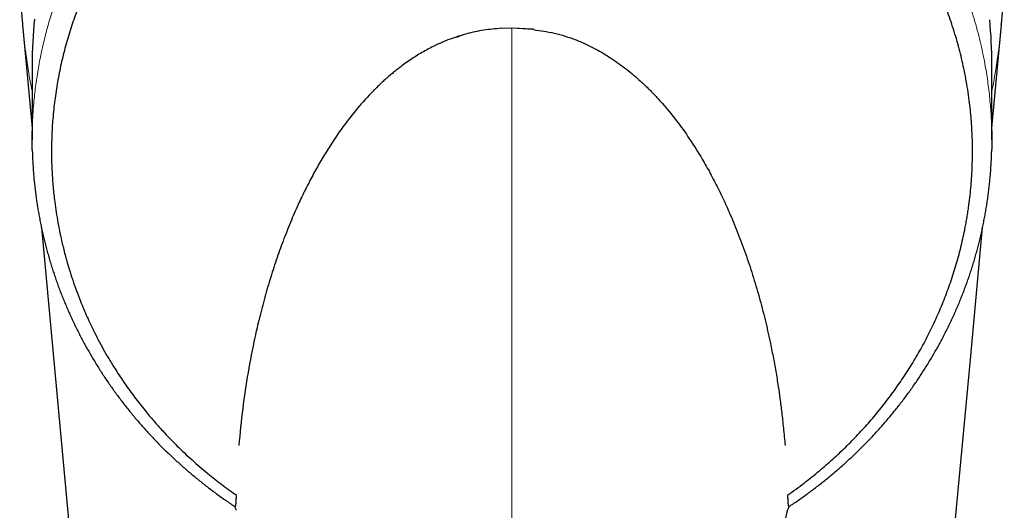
# Model space of a CAD drawing. Header units: millimetres. Extents: x 8 to 869, y 12 to 834.
# Tile 13 of 217: x 408 to 460, y 325 to 350. Entities that reach past the tile are written whole.
import ezdxf

# ---------------------------------------------------------------- set-up
doc = ezdxf.new("R2010")
doc.units = ezdxf.units.MM

msp = doc.modelspace()

# ---------------------------------------------------------------- linework, layer by layer
at = {"color": 7, "linetype": 'Continuous', "lineweight": 30}
for p, q in [((408.487, 350.134), (408.991, 344.701)), ((434.293, 349.975), (433.724, 349.952)), ((434.291, 349.975), (433.724, 349.952)), ((433.725, 349.952), (433.725, 349.952)), ((435.365, 349.889), (434.329, 349.972)), ((435.361, 349.914), (434.332, 349.975)), ((434.332, 349.975), (434.332, 349.975)), ((435.464, 349.902), (435.361, 349.914)), ((459.591, 344.701), (460.095, 350.134)), ((460.09, 350.134), (460.091, 350.152)), ((435.462, 349.879), (435.365, 349.889)), ((435.461, 349.878), (436.09, 349.791)), ((435.461, 349.878), (435.461, 349.878)), ((435.461, 349.878), (436.09, 349.791)), ((408.991, 348.061), (408.991, 344.079)), ((459.591, 344.079), (459.591, 348.061)), ((448.693, 327.976), (448.693, 327.976))]:
    msp.add_line(p, q, dxfattribs=at)
at = {"color": 252, "linetype": 'Continuous', "lineweight": 0}
for p, q in [((434.291, 261.119), (434.291, 349.975)), ((436.413, 349.723), (436.413, 349.752))]:
    msp.add_line(p, q, dxfattribs=at)
at = {"color": 7, "linetype": 'Continuous', "lineweight": 30, "flags": 128}
for points in [[(409.477, 339.463), (412.355, 308.475), (416.422, 264.668)], [(452.16, 264.668), (456.01, 306.128), (457.696, 324.294), (458.459, 332.506), (459.105, 339.467)]]:
    msp.add_lwpolyline(points, dxfattribs=at)
at = {"color": 7, "linetype": 'Continuous', "lineweight": 30}
for centre, start, end in [((433.803, 348.061), 174.488, 179.9999), ((434.779, 348.061), 0.0001, 5.4395)]:
    msp.add_arc(centre, 24.812, start, end, dxfattribs=at)
at = {"color": 252, "linetype": 'Continuous', "lineweight": 0}
for points, knots in [([(408.998, 344.539), (408.999, 344.636), (409.004, 344.93), (409.03, 345.419), (409.069, 345.958), (409.117, 346.448), (409.169, 346.889), (409.229, 347.329), (409.299, 347.769), (409.378, 348.208), (409.465, 348.646), (409.562, 349.084), (409.668, 349.521), (409.783, 349.956), (409.906, 350.39), (410.039, 350.823), (410.181, 351.254), (410.332, 351.683), (410.492, 352.111), (410.661, 352.536), (410.84, 352.959), (411.027, 353.38), (411.212, 353.774), (411.393, 354.142), (411.568, 354.484), (411.75, 354.824), (411.958, 355.198), (412.196, 355.606), (412.465, 356.046), (412.745, 356.482), (413.036, 356.913), (413.337, 357.339), (413.648, 357.759), (413.968, 358.172), (414.298, 358.578), (414.638, 358.979), (414.988, 359.374), (415.348, 359.763), (415.704, 360.13), (416.054, 360.477), (416.397, 360.805), (416.748, 361.127), (417.107, 361.443), (417.473, 361.754), (417.848, 362.059), (418.229, 362.358), (418.617, 362.651), (419.013, 362.937), (419.417, 363.217), (419.827, 363.49), (420.244, 363.756), (420.668, 364.015), (421.1, 364.267), (421.537, 364.511), (421.978, 364.746), (422.422, 364.972), (422.868, 365.189), (423.32, 365.397), (423.778, 365.598), (424.242, 365.791), (424.711, 365.975), (425.185, 366.151), (425.664, 366.319), (426.148, 366.478), (426.638, 366.628), (427.131, 366.77), (427.628, 366.902), (428.13, 367.025), (428.636, 367.138), (429.145, 367.242), (429.657, 367.336), (430.17, 367.421), (430.685, 367.495), (431.202, 367.56), (431.722, 367.614), (432.244, 367.659), (432.768, 367.694), (433.294, 367.718), (433.784, 367.732), (434.236, 367.736), (434.651, 367.734), (435.066, 367.725), (435.528, 367.708), (436.036, 367.681), (436.589, 367.639), (437.142, 367.586), (437.694, 367.522), (438.245, 367.446), (438.794, 367.359), (439.341, 367.261), (439.885, 367.151), (440.427, 367.031), (440.967, 366.899), (441.504, 366.755), (442.016, 366.607), (442.505, 366.455), (442.971, 366.301), (443.433, 366.138), (443.892, 365.967), (444.347, 365.788), (444.799, 365.6), (445.247, 365.404), (445.692, 365.199), (446.132, 364.986), (446.568, 364.765), (446.998, 364.536), (447.425, 364.3), (447.846, 364.055), (448.263, 363.802), (448.674, 363.542), (449.08, 363.275), (449.48, 363), (449.864, 362.724), (450.233, 362.449), (450.588, 362.176), (450.936, 361.896), (451.279, 361.611), (451.617, 361.319), (451.946, 361.025), (452.266, 360.728), (452.579, 360.428), (452.885, 360.123), (453.186, 359.813), (453.48, 359.498), (453.765, 359.182), (454.042, 358.865), (454.31, 358.546), (454.615, 358.17), (454.954, 357.734), (455.32, 357.236), (455.671, 356.733), (455.974, 356.271), (456.237, 355.853), (456.461, 355.479), (456.679, 355.101), (456.889, 354.72), (457.091, 354.335), (457.285, 353.95), (457.469, 353.565), (457.645, 353.18), (457.814, 352.793), (457.975, 352.403), (458.128, 352.01), (458.297, 351.555), (458.475, 351.036), (458.659, 350.452), (458.826, 349.864), (458.976, 349.275), (459.11, 348.685), (459.218, 348.14), (459.305, 347.638), (459.374, 347.18), (459.435, 346.721), (459.485, 346.26), (459.526, 345.798), (459.557, 345.334), (459.577, 344.929), (459.582, 344.677), (459.584, 344.58)], [0, 0, 0, 0, 0.004125, 0.012444, 0.020768, 0.027029, 0.033291, 0.039552, 0.04583, 0.052109, 0.058387, 0.064695, 0.071002, 0.07731, 0.083635, 0.089961, 0.096286, 0.102641, 0.108997, 0.115352, 0.121726, 0.1281, 0.134475, 0.139768, 0.145061, 0.150359, 0.155658, 0.1627, 0.169743, 0.176786, 0.183855, 0.190926, 0.197996, 0.20502, 0.212044, 0.219068, 0.226121, 0.233174, 0.240227, 0.246485, 0.252744, 0.259011, 0.265279, 0.27158, 0.277882, 0.284185, 0.290486, 0.296827, 0.30317, 0.309513, 0.315855, 0.322235, 0.328614, 0.335005, 0.341396, 0.347672, 0.353949, 0.360237, 0.366524, 0.37285, 0.379177, 0.385505, 0.391831, 0.398203, 0.404577, 0.41095, 0.417323, 0.423738, 0.430154, 0.436582, 0.44301, 0.449417, 0.455823, 0.462242, 0.468661, 0.475118, 0.481575, 0.488045, 0.494516, 0.499612, 0.504709, 0.509813, 0.514916, 0.521734, 0.528553, 0.535371, 0.542223, 0.549077, 0.555929, 0.56279, 0.569652, 0.576513, 0.583409, 0.590305, 0.5972, 0.603316, 0.609433, 0.615549, 0.621689, 0.627829, 0.633969, 0.640147, 0.646325, 0.652503, 0.658704, 0.664906, 0.671107, 0.677346, 0.683586, 0.689825, 0.696087, 0.70235, 0.708612, 0.714434, 0.720257, 0.726079, 0.731919, 0.737759, 0.743599, 0.749316, 0.755032, 0.760748, 0.76648, 0.772213, 0.777945, 0.783516, 0.789088, 0.79466, 0.803038, 0.811417, 0.819696, 0.82798, 0.833944, 0.839908, 0.845871, 0.851851, 0.857831, 0.863811, 0.86966, 0.87551, 0.881359, 0.887223, 0.893087, 0.898952, 0.907496, 0.91604, 0.924604, 0.933168, 0.941628, 0.950092, 0.956621, 0.96315, 0.969679, 0.976227, 0.982776, 0.989325, 0.995906, 1, 1, 1, 1]), ([(408.492, 350.138), (408.502, 350.009), (408.55, 349.403), (408.698, 348.324), (408.855, 347.291), (408.973, 346.739), (408.991, 346.656)], [0, 0, 0, 0, 0.109732, 0.519445, 0.927694, 1, 1, 1, 1]), ([(459.591, 346.663), (459.607, 346.737), (459.724, 347.283), (459.881, 348.312), (460.031, 349.397), (460.079, 350.006), (460.09, 350.134)], [0, 0, 0, 0, 0.063793, 0.476545, 0.889906, 1, 1, 1, 1])]:
    msp.add_open_spline(points, degree=3, knots=knots, dxfattribs=at)
at = {"color": 7, "linetype": 'Continuous', "lineweight": 30}
for points, knots in [([(448.837, 325.37), (448.981, 325.471), (449.268, 325.674), (449.69, 325.99), (450.104, 326.313), (450.495, 326.632), (450.864, 326.947), (451.212, 327.256), (451.553, 327.571), (451.887, 327.892), (452.215, 328.219), (452.536, 328.553), (452.851, 328.893), (453.159, 329.241), (453.46, 329.594), (453.754, 329.953), (454.041, 330.319), (454.321, 330.691), (454.592, 331.068), (454.856, 331.45), (455.111, 331.837), (455.361, 332.233), (455.605, 332.64), (455.844, 333.057), (456.073, 333.479), (456.292, 333.905), (456.502, 334.335), (456.702, 334.77), (456.893, 335.209), (457.075, 335.653), (457.246, 336.1), (457.407, 336.551), (457.559, 337.006), (457.7, 337.464), (457.831, 337.926), (457.952, 338.39), (458.062, 338.857), (458.149, 339.268), (458.218, 339.624), (458.271, 339.923), (458.32, 340.223), (458.375, 340.591), (458.432, 341.029), (458.485, 341.537), (458.526, 342.046), (458.552, 342.522), (458.567, 342.963), (458.573, 343.371), (458.571, 343.779), (458.561, 344.215), (458.54, 344.679), (458.506, 345.17), (458.46, 345.662), (458.4, 346.183), (458.321, 346.734), (458.225, 347.296), (458.118, 347.838), (458.001, 348.36), (457.87, 348.881), (457.726, 349.4), (457.568, 349.917), (457.4, 350.421), (457.223, 350.912), (457.038, 351.39), (456.841, 351.865), (456.632, 352.336), (456.411, 352.805), (456.178, 353.27), (455.934, 353.73), (455.678, 354.185), (455.41, 354.637), (455.159, 355.037), (454.93, 355.388), (454.725, 355.69), (454.514, 355.991), (454.281, 356.312), (454.023, 356.653), (453.74, 357.014), (453.448, 357.37), (453.148, 357.722), (452.839, 358.069), (452.523, 358.41), (452.199, 358.746), (451.868, 359.076), (451.529, 359.401), (451.182, 359.72), (450.827, 360.034), (450.488, 360.321), (450.167, 360.584), (449.864, 360.824), (449.557, 361.059), (449.231, 361.3), (448.886, 361.546), (448.521, 361.797), (448.15, 362.042), (447.749, 362.297), (447.317, 362.559), (446.852, 362.827), (446.379, 363.087), (445.898, 363.337), (445.41, 363.578), (444.91, 363.811), (444.4, 364.035), (443.878, 364.251), (443.349, 364.455), (442.814, 364.649), (442.272, 364.831), (441.775, 364.986), (441.324, 365.117), (440.922, 365.227), (440.517, 365.331), (440.093, 365.432), (439.65, 365.529), (439.189, 365.622), (438.724, 365.707), (438.257, 365.783), (437.788, 365.851), (437.283, 365.915), (436.742, 365.972), (436.165, 366.02), (435.586, 366.055), (435.005, 366.078), (434.422, 366.087), (433.867, 366.084), (433.339, 366.07), (432.839, 366.046), (432.339, 366.014), (431.839, 365.971), (431.339, 365.919), (430.839, 365.857), (430.34, 365.786), (429.882, 365.711), (429.464, 365.635), (429.086, 365.561), (428.709, 365.481), (428.3, 365.387), (427.859, 365.279), (427.387, 365.154), (426.919, 365.02), (426.452, 364.876), (425.989, 364.724), (425.528, 364.563), (425.072, 364.394), (424.586, 364.203), (424.073, 363.988), (423.533, 363.748), (423.001, 363.495), (422.51, 363.248), (422.06, 363.009), (421.648, 362.78), (421.242, 362.545), (420.841, 362.301), (420.445, 362.051), (420.054, 361.793), (419.668, 361.527), (419.288, 361.255), (418.914, 360.975), (418.545, 360.689), (418.182, 360.395), (417.825, 360.094), (417.475, 359.788), (417.132, 359.474), (416.795, 359.155), (416.454, 358.819), (416.11, 358.465), (415.764, 358.093), (415.427, 357.714), (415.099, 357.329), (414.78, 356.937), (414.476, 356.546), (414.186, 356.156), (413.91, 355.768), (413.643, 355.375), (413.384, 354.977), (413.135, 354.574), (412.907, 354.188), (412.699, 353.82), (412.51, 353.471), (412.328, 353.118), (412.139, 352.736), (411.945, 352.324), (411.748, 351.88), (411.562, 351.433), (411.386, 350.982), (411.22, 350.528), (411.064, 350.069), (410.918, 349.607), (410.783, 349.141), (410.658, 348.673), (410.544, 348.201), (410.441, 347.726), (410.349, 347.248), (410.267, 346.768), (410.197, 346.286), (410.137, 345.802), (410.089, 345.317), (410.052, 344.832), (410.026, 344.347), (410.012, 343.86), (410.008, 343.373), (410.017, 342.885), (410.035, 342.427), (410.061, 342.001), (410.092, 341.604), (410.131, 341.208), (410.184, 340.761), (410.254, 340.263), (410.346, 339.715), (410.452, 339.168), (410.558, 338.69), (410.659, 338.281), (410.748, 337.939), (410.843, 337.599), (410.967, 337.183), (411.125, 336.693), (411.323, 336.132), (411.52, 335.621), (411.71, 335.158), (411.891, 334.744), (412.081, 334.333), (412.296, 333.893), (412.538, 333.425), (412.81, 332.93), (413.095, 332.44), (413.371, 331.993), (413.633, 331.59), (413.879, 331.227), (414.132, 330.868), (414.394, 330.513), (414.663, 330.162), (414.921, 329.839), (415.166, 329.542), (415.398, 329.271), (415.634, 329.003), (415.915, 328.693), (416.244, 328.345), (416.625, 327.959), (417.017, 327.581), (417.42, 327.21), (417.833, 326.847), (418.233, 326.512), (418.619, 326.202), (418.987, 325.918), (419.362, 325.64), (419.617, 325.46), (419.745, 325.37)], [0, 0, 0, 0, 0.004381, 0.008762, 0.013152, 0.017542, 0.021466, 0.02539, 0.029314, 0.033252, 0.03719, 0.041128, 0.045115, 0.049103, 0.053096, 0.057089, 0.061132, 0.065175, 0.069218, 0.073275, 0.077332, 0.081389, 0.08563, 0.089871, 0.094112, 0.098368, 0.102625, 0.106881, 0.111171, 0.11546, 0.119756, 0.124052, 0.128381, 0.132711, 0.13704, 0.141385, 0.14573, 0.150074, 0.152835, 0.155595, 0.158357, 0.161119, 0.165769, 0.170419, 0.175077, 0.179735, 0.183452, 0.187169, 0.19089, 0.194611, 0.199105, 0.2036, 0.208101, 0.212602, 0.217942, 0.223285, 0.228139, 0.232994, 0.237848, 0.242724, 0.247601, 0.252476, 0.257072, 0.261668, 0.266264, 0.270878, 0.275493, 0.280107, 0.284723, 0.289339, 0.293964, 0.298589, 0.301785, 0.304982, 0.308182, 0.311381, 0.315353, 0.319325, 0.323297, 0.327283, 0.331268, 0.335254, 0.339233, 0.343212, 0.347191, 0.351184, 0.355177, 0.35917, 0.362396, 0.365621, 0.368849, 0.372078, 0.375744, 0.379411, 0.383082, 0.386754, 0.39115, 0.395546, 0.399942, 0.404359, 0.408777, 0.413195, 0.417738, 0.422282, 0.426825, 0.431393, 0.435963, 0.440531, 0.443845, 0.447159, 0.450477, 0.453795, 0.457518, 0.461241, 0.464963, 0.4687, 0.472438, 0.476175, 0.480722, 0.485271, 0.489818, 0.494393, 0.498969, 0.503544, 0.507474, 0.511405, 0.515343, 0.519281, 0.523244, 0.527206, 0.531176, 0.535146, 0.538192, 0.541238, 0.544287, 0.547337, 0.551209, 0.555082, 0.558961, 0.562841, 0.566742, 0.570643, 0.574551, 0.57846, 0.583223, 0.587987, 0.592763, 0.597539, 0.601383, 0.605227, 0.609071, 0.612929, 0.616787, 0.620645, 0.624531, 0.628417, 0.632309, 0.636201, 0.640121, 0.64404, 0.64796, 0.651893, 0.655827, 0.65976, 0.664107, 0.668455, 0.672802, 0.677167, 0.681532, 0.685897, 0.690048, 0.694199, 0.69835, 0.702515, 0.706681, 0.710847, 0.714362, 0.717877, 0.721395, 0.724914, 0.729244, 0.733575, 0.737905, 0.742251, 0.746597, 0.750943, 0.755323, 0.759703, 0.76409, 0.768478, 0.772899, 0.777321, 0.781743, 0.78618, 0.790618, 0.795056, 0.799491, 0.803927, 0.808362, 0.812814, 0.817265, 0.821717, 0.82534, 0.828964, 0.832591, 0.836219, 0.841271, 0.846322, 0.851384, 0.856446, 0.85964, 0.862833, 0.86603, 0.869226, 0.874578, 0.879932, 0.885285, 0.889321, 0.893358, 0.897395, 0.901432, 0.906425, 0.911418, 0.916422, 0.921426, 0.925253, 0.92908, 0.932907, 0.936746, 0.940585, 0.944424, 0.94749, 0.950556, 0.953624, 0.956693, 0.961309, 0.965925, 0.970541, 0.975179, 0.979818, 0.984456, 0.988339, 0.992222, 0.996111, 1, 1, 1, 1]), ([(408.333, 352.087), (408.334, 352.069), (408.336, 352.038), (408.339, 351.997), (408.341, 351.964), (408.343, 351.93), (408.346, 351.887), (408.349, 351.842), (408.352, 351.8), (408.355, 351.76), (408.358, 351.713), (408.362, 351.652), (408.367, 351.585), (408.372, 351.517), (408.377, 351.454), (408.381, 351.393), (408.386, 351.332), (408.39, 351.27), (408.395, 351.205), (408.404, 351.099), (408.415, 350.952), (408.431, 350.767), (408.444, 350.616), (408.453, 350.5), (408.46, 350.424), (408.465, 350.367), (408.469, 350.326), (408.471, 350.3), (408.474, 350.271), (408.477, 350.234), (408.482, 350.182), (408.486, 350.143), (408.488, 350.12)], [0, 0, 0, 0, 0.027746, 0.048153, 0.061934, 0.078155, 0.099399, 0.126976, 0.14685, 0.163792, 0.187401, 0.219335, 0.255667, 0.289968, 0.322297, 0.352391, 0.382932, 0.414173, 0.446797, 0.482272, 0.5766, 0.669989, 0.764424, 0.806922, 0.84553, 0.880849, 0.894437, 0.90776, 0.920863, 0.938903, 0.965317, 1, 1, 1, 1]), ([(460.096, 350.136), (460.097, 350.155), (460.101, 350.189), (460.105, 350.234), (460.108, 350.268), (460.11, 350.298), (460.114, 350.338), (460.119, 350.392), (460.127, 350.478), (460.136, 350.584), (460.147, 350.713), (460.158, 350.849), (460.17, 350.993), (460.179, 351.114), (460.187, 351.21), (460.192, 351.281), (460.198, 351.348), (460.203, 351.414), (460.208, 351.484), (460.213, 351.562), (460.219, 351.635), (460.223, 351.693), (460.225, 351.73), (460.228, 351.762), (460.23, 351.793), (460.232, 351.828), (460.235, 351.868), (460.237, 351.908), (460.24, 351.942), (460.242, 351.972), (460.244, 352.002), (460.246, 352.04), (460.248, 352.07), (460.249, 352.087)], [0, 0, 0, 0, 0.029711, 0.052706, 0.068969, 0.083276, 0.098471, 0.131048, 0.166974, 0.230587, 0.292796, 0.366051, 0.439393, 0.513576, 0.552027, 0.587894, 0.622258, 0.655823, 0.688954, 0.729318, 0.776667, 0.799855, 0.818472, 0.833838, 0.849074, 0.865624, 0.888127, 0.90935, 0.927374, 0.941038, 0.954407, 0.974057, 1, 1, 1, 1]), ([(433.723, 349.958), (433.415, 349.931), (432.799, 349.876), (431.893, 349.679), (431.01, 349.398), (430.226, 349.057), (429.532, 348.685), (428.918, 348.299), (428.456, 347.964), (428.13, 347.707), (427.932, 347.544), (427.735, 347.376), (427.54, 347.201), (427.346, 347.022), (427.154, 346.837), (426.74, 346.423), (426.124, 345.744), (425.35, 344.754), (424.8, 343.942), (424.432, 343.35), (424.227, 343.008), (424.026, 342.657), (423.828, 342.298), (423.634, 341.932), (423.443, 341.558), (423.256, 341.177), (422.987, 340.607), (422.649, 339.841), (422.259, 338.867), (421.896, 337.865), (421.559, 336.834), (421.248, 335.774), (420.972, 334.716), (420.664, 333.393), (420.356, 331.799), (420.07, 329.898), (419.95, 328.622), (419.889, 327.976)], [0, 0, 0, 0, 0.0291, 0.058122, 0.087451, 0.11746, 0.140523, 0.164293, 0.188891, 0.197381, 0.205981, 0.214696, 0.223528, 0.232481, 0.241559, 0.250764, 0.292359, 0.336038, 0.382, 0.396006, 0.410229, 0.424673, 0.439342, 0.454239, 0.469367, 0.48473, 0.500331, 0.537866, 0.576276, 0.615595, 0.655853, 0.69708, 0.739303, 0.778973, 0.850903, 0.924548, 1, 1, 1, 1]), ([(433.723, 349.958), (433.415, 349.931), (432.799, 349.876), (431.893, 349.679), (431.01, 349.398), (430.226, 349.057), (429.532, 348.685), (428.918, 348.299), (428.456, 347.964), (428.13, 347.707), (427.932, 347.544), (427.735, 347.376), (427.54, 347.201), (427.346, 347.022), (427.154, 346.837), (426.74, 346.423), (426.124, 345.744), (425.35, 344.754), (424.8, 343.942), (424.432, 343.35), (424.227, 343.008), (424.026, 342.657), (423.828, 342.298), (423.634, 341.932), (423.443, 341.558), (423.256, 341.177), (422.987, 340.607), (422.649, 339.841), (422.259, 338.867), (421.896, 337.865), (421.559, 336.834), (421.248, 335.774), (420.972, 334.716), (420.664, 333.393), (420.356, 331.799), (420.07, 329.898), (419.95, 328.622), (419.889, 327.976)], [0, 0, 0, 0, 0.0291, 0.058122, 0.087451, 0.11746, 0.140523, 0.164293, 0.188891, 0.197381, 0.205981, 0.214696, 0.223528, 0.232481, 0.241559, 0.250764, 0.292359, 0.336038, 0.382, 0.396006, 0.410229, 0.424673, 0.439342, 0.454239, 0.469367, 0.48473, 0.500331, 0.537866, 0.576276, 0.615595, 0.655853, 0.69708, 0.739303, 0.778973, 0.850903, 0.924548, 1, 1, 1, 1]), ([(431.612, 349.574), (431.558, 349.555), (431.477, 349.526), (431.396, 349.494), (431.37, 349.484)], [0, 0, 0, 0, 0.667192, 1, 1, 1, 1]), ([(436.09, 349.791), (436.283, 349.754), (436.674, 349.678), (437.252, 349.505), (437.729, 349.327), (438.109, 349.162), (438.397, 349.026), (438.684, 348.878), (438.971, 348.719), (439.259, 348.548), (439.72, 348.255), (440.341, 347.808), (440.901, 347.333), (441.27, 346.99), (441.462, 346.804), (441.652, 346.612), (441.841, 346.415), (442.029, 346.213), (442.413, 345.784), (442.975, 345.096), (443.677, 344.113), (444.187, 343.3), (444.539, 342.691), (444.751, 342.308), (444.958, 341.917), (445.161, 341.517), (445.36, 341.108), (445.555, 340.691), (445.839, 340.056), (446.198, 339.192), (446.609, 338.09), (446.987, 336.955), (447.332, 335.787), (447.638, 334.611), (447.875, 333.568), (448.058, 332.664), (448.2, 331.88), (448.322, 331.14), (448.426, 330.417), (448.516, 329.685), (448.607, 328.86), (448.664, 328.281), (448.693, 327.976)], [0, 0, 0, 0, 0.01936, 0.039196, 0.059651, 0.070152, 0.080854, 0.091772, 0.102918, 0.114305, 0.125944, 0.158994, 0.19357, 0.202907, 0.212368, 0.221955, 0.231672, 0.241521, 0.251507, 0.293597, 0.33764, 0.383794, 0.399836, 0.416138, 0.432704, 0.449537, 0.466643, 0.484025, 0.501686, 0.545687, 0.590738, 0.636883, 0.684165, 0.73262, 0.779327, 0.810363, 0.841958, 0.87412, 0.899957, 0.929448, 0.962795, 1, 1, 1, 1]), ([(436.09, 349.791), (436.283, 349.754), (436.674, 349.678), (437.252, 349.505), (437.729, 349.327), (438.109, 349.162), (438.397, 349.026), (438.684, 348.878), (438.971, 348.719), (439.259, 348.548), (439.72, 348.255), (440.341, 347.808), (440.901, 347.333), (441.27, 346.99), (441.462, 346.804), (441.652, 346.612), (441.841, 346.415), (442.029, 346.213), (442.413, 345.784), (442.975, 345.096), (443.677, 344.113), (444.187, 343.3), (444.539, 342.691), (444.751, 342.308), (444.958, 341.917), (445.161, 341.517), (445.36, 341.108), (445.555, 340.691), (445.839, 340.056), (446.198, 339.192), (446.609, 338.09), (446.987, 336.955), (447.332, 335.787), (447.638, 334.611), (447.875, 333.568), (448.058, 332.664), (448.2, 331.88), (448.322, 331.14), (448.426, 330.417), (448.516, 329.685), (448.607, 328.86), (448.664, 328.281), (448.693, 327.976)], [0, 0, 0, 0, 0.01936, 0.039196, 0.059651, 0.070152, 0.080854, 0.091772, 0.102918, 0.114305, 0.125944, 0.158994, 0.19357, 0.202907, 0.212368, 0.221955, 0.231672, 0.241521, 0.251507, 0.293597, 0.33764, 0.383794, 0.399836, 0.416138, 0.432704, 0.449537, 0.466643, 0.484025, 0.501686, 0.545687, 0.590738, 0.636883, 0.684165, 0.73262, 0.779327, 0.810363, 0.841958, 0.87412, 0.899957, 0.929448, 0.962795, 1, 1, 1, 1]), ([(408.998, 343.562), (408.997, 343.588), (408.989, 343.812), (408.988, 344.138), (408.995, 344.438), (408.998, 344.539)], [0, 0, 0, 0, 0.07822, 0.688498, 1, 1, 1, 1]), ([(459.584, 344.58), (459.586, 344.522), (459.592, 344.308), (459.592, 343.97), (459.587, 343.691), (459.584, 343.567)], [0, 0, 0, 0, 0.173691, 0.633268, 1, 1, 1, 1]), ([(408.997, 343.56), (408.999, 343.507), (409.002, 343.357), (409.012, 343.109), (409.026, 342.817), (409.045, 342.525), (409.067, 342.233), (409.094, 341.941), (409.124, 341.649), (409.158, 341.357), (409.196, 341.066), (409.238, 340.776), (409.284, 340.486), (409.333, 340.197), (409.386, 339.908), (409.443, 339.62), (409.504, 339.333), (409.569, 339.046), (409.638, 338.76), (409.71, 338.475), (409.786, 338.19), (409.866, 337.907), (409.949, 337.625), (410.036, 337.344), (410.127, 337.064), (410.221, 336.786), (410.319, 336.508), (410.421, 336.232), (410.526, 335.958), (410.635, 335.684), (410.747, 335.413), (410.863, 335.142), (410.982, 334.874), (411.105, 334.606), (411.231, 334.34), (411.361, 334.076), (411.494, 333.812), (411.631, 333.551), (411.772, 333.29), (411.916, 333.031), (412.063, 332.774), (412.214, 332.519), (412.367, 332.266), (412.524, 332.014), (412.684, 331.765), (412.847, 331.518), (413.014, 331.272), (413.184, 331.029), (413.356, 330.788), (413.532, 330.548), (413.712, 330.311), (413.894, 330.075), (414.079, 329.842), (414.268, 329.611), (414.458, 329.383), (414.651, 329.158), (414.847, 328.935), (415.046, 328.714), (415.248, 328.495), (415.453, 328.279), (415.66, 328.065), (415.87, 327.854), (416.082, 327.646), (416.297, 327.44), (416.515, 327.237), (416.735, 327.036), (416.958, 326.838), (417.183, 326.642), (417.411, 326.449), (417.642, 326.258), (417.875, 326.069), (418.111, 325.884), (418.349, 325.701), (418.589, 325.521), (418.831, 325.344), (419.075, 325.17), (419.321, 324.999), (419.524, 324.861), (419.645, 324.781), (419.682, 324.756)], [0, 0, 0, 0, 0.007312, 0.020768, 0.034228, 0.047694, 0.061168, 0.074653, 0.08815, 0.101667, 0.115153, 0.128628, 0.142096, 0.155559, 0.16902, 0.182482, 0.195947, 0.209392, 0.222832, 0.236283, 0.249737, 0.263182, 0.27661, 0.290014, 0.303378, 0.316749, 0.330131, 0.343488, 0.356823, 0.370138, 0.383436, 0.396721, 0.409994, 0.423258, 0.436516, 0.44977, 0.463024, 0.47628, 0.489539, 0.502804, 0.516083, 0.52927, 0.542464, 0.555642, 0.568807, 0.581961, 0.595108, 0.608252, 0.621313, 0.634406, 0.647515, 0.660622, 0.67371, 0.686764, 0.699771, 0.712715, 0.725635, 0.738612, 0.751557, 0.764473, 0.777363, 0.790229, 0.803075, 0.815903, 0.828716, 0.841516, 0.854306, 0.86709, 0.879869, 0.892646, 0.905425, 0.918206, 0.930947, 0.943662, 0.956355, 0.969029, 0.981688, 0.994335, 1, 1, 1, 1]), ([(448.9, 324.756), (448.944, 324.785), (449.073, 324.87), (449.281, 325.012), (449.526, 325.183), (449.769, 325.357), (450.01, 325.533), (450.249, 325.713), (450.486, 325.895), (450.721, 326.08), (450.954, 326.269), (451.184, 326.459), (451.411, 326.652), (451.636, 326.848), (451.858, 327.046), (452.078, 327.247), (452.296, 327.45), (452.51, 327.656), (452.722, 327.865), (452.931, 328.075), (453.138, 328.289), (453.342, 328.505), (453.544, 328.723), (453.742, 328.943), (453.938, 329.166), (454.131, 329.392), (454.321, 329.619), (454.509, 329.849), (454.693, 330.082), (454.875, 330.316), (455.053, 330.553), (455.229, 330.792), (455.401, 331.033), (455.57, 331.276), (455.737, 331.521), (455.9, 331.768), (456.059, 332.016), (456.216, 332.267), (456.369, 332.519), (456.519, 332.774), (456.666, 333.031), (456.81, 333.289), (456.949, 333.548), (457.086, 333.808), (457.219, 334.071), (457.349, 334.336), (457.475, 334.602), (457.598, 334.87), (457.717, 335.138), (457.833, 335.408), (457.945, 335.68), (458.054, 335.952), (458.159, 336.226), (458.26, 336.502), (458.358, 336.778), (458.453, 337.057), (458.543, 337.336), (458.631, 337.617), (458.714, 337.899), (458.794, 338.181), (458.869, 338.463), (458.941, 338.747), (459.01, 339.032), (459.074, 339.319), (459.135, 339.607), (459.193, 339.895), (459.246, 340.185), (459.296, 340.475), (459.342, 340.766), (459.384, 341.056), (459.422, 341.347), (459.457, 341.638), (459.487, 341.928), (459.513, 342.218), (459.536, 342.508), (459.555, 342.8), (459.57, 343.093), (459.58, 343.348), (459.583, 343.505), (459.585, 343.565)], [0, 0, 0, 0, 0.006783, 0.019363, 0.03196, 0.044577, 0.057217, 0.069882, 0.082576, 0.0953, 0.10806, 0.120859, 0.133574, 0.146323, 0.159099, 0.171897, 0.184713, 0.19754, 0.210372, 0.223181, 0.236068, 0.248962, 0.261867, 0.274786, 0.287721, 0.300675, 0.313652, 0.326655, 0.339684, 0.352721, 0.365768, 0.378829, 0.391904, 0.404999, 0.418116, 0.431275, 0.444352, 0.457486, 0.47066, 0.483861, 0.497074, 0.510282, 0.523463, 0.536604, 0.549879, 0.563149, 0.576416, 0.589683, 0.602951, 0.616223, 0.629503, 0.642792, 0.656093, 0.66941, 0.682744, 0.696099, 0.709477, 0.722882, 0.736332, 0.749653, 0.762989, 0.776369, 0.789787, 0.803237, 0.816711, 0.830203, 0.843706, 0.857213, 0.870716, 0.884207, 0.897679, 0.911125, 0.924539, 0.937907, 0.951275, 0.964785, 0.978279, 0.991761, 1, 1, 1, 1]), ([(419.745, 325.37), (419.744, 325.33), (419.742, 325.25), (419.737, 325.141), (419.732, 325.041), (419.727, 324.962), (419.722, 324.9), (419.716, 324.853), (419.71, 324.815), (419.704, 324.783), (419.696, 324.762), (419.689, 324.752), (419.685, 324.756), (419.683, 324.757)], [0, 0, 0, 0, 0.112607, 0.2256585, 0.3386139, 0.4510892, 0.5304483, 0.6100605, 0.6896199, 0.7689068, 0.857854, 0.9470418, 1, 1, 1, 1]), ([(419.745, 325.37), (419.744, 325.33), (419.742, 325.25), (419.737, 325.141), (419.732, 325.041), (419.727, 324.962), (419.722, 324.9), (419.716, 324.853), (419.71, 324.815), (419.704, 324.783), (419.696, 324.762), (419.689, 324.752), (419.685, 324.756), (419.683, 324.757)], [0, 0, 0, 0, 0.1126071, 0.2256587, 0.3386142, 0.4510896, 0.5304488, 0.6100611, 0.6896206, 0.7689075, 0.8578548, 0.9470427, 1, 1, 1, 1]), ([(448.891, 324.757), (448.891, 324.757), (448.888, 324.758), (448.884, 324.768), (448.878, 324.787), (448.872, 324.813), (448.867, 324.846), (448.862, 324.884), (448.858, 324.926), (448.854, 324.978), (448.85, 325.042), (448.846, 325.117), (448.843, 325.195), (448.84, 325.277), (448.838, 325.339), (448.837, 325.37)], [0, 0, 0, 0, 0.0150549, 0.0920519, 0.1661574, 0.2407123, 0.3165603, 0.3928052, 0.4619651, 0.5313736, 0.6307696, 0.730771, 0.8104234, 0.9050109, 1, 1, 1, 1]), ([(448.891, 324.757), (448.889, 324.76), (448.883, 324.767), (448.876, 324.795), (448.869, 324.834), (448.862, 324.885), (448.856, 324.947), (448.851, 325.02), (448.847, 325.102), (448.843, 325.188), (448.84, 325.277), (448.838, 325.339), (448.837, 325.37)], [0, 0, 0, 0, 0.09201, 0.192138, 0.292551, 0.392752, 0.496928, 0.601476, 0.706106, 0.810391, 0.905193, 1, 1, 1, 1]), ([(419.757, 324.559), (419.749, 324.577), (419.735, 324.612), (419.709, 324.679), (419.69, 324.728), (419.678, 324.76)], [0, 0, 0, 0, 0.266149, 0.532302, 1, 1, 1, 1]), ([(448.725, 324.116), (448.726, 324.118), (448.731, 324.147), (448.741, 324.202), (448.755, 324.276), (448.769, 324.345), (448.782, 324.405), (448.794, 324.456), (448.805, 324.498), (448.816, 324.534), (448.822, 324.55), (448.826, 324.559)], [0, 0, 0, 0, 0.008778, 0.137624, 0.266454, 0.397024, 0.527577, 0.644467, 0.761346, 0.880678, 1, 1, 1, 1]), ([(448.826, 324.559), (448.833, 324.577), (448.847, 324.612), (448.873, 324.679), (448.892, 324.728), (448.904, 324.759)], [0, 0, 0, 0, 0.266729, 0.533463, 1, 1, 1, 1])]:
    msp.add_open_spline(points, degree=3, knots=knots, dxfattribs=at)

doc.saveas('drawing.dxf')
